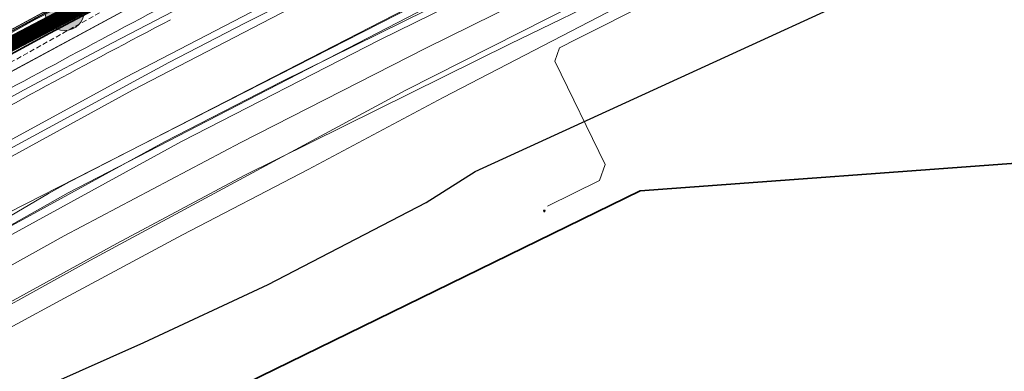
# Model space of a CAD drawing. Header units: metres. Extents: x 163628 to 167855, y 402678 to 405435.
# Tile 92 of 256: x 164349 to 164447, y 403342 to 403377. Entities that reach past the tile are written whole.
import ezdxf

# ---------------------------------------------------------------- set-up
doc = ezdxf.new("R2010")
doc.units = ezdxf.units.M
doc.linetypes.add('DASHED2', pattern=[0.375, 0.25, -0.125])
doc.layers.get('0').update_dxf_attribs({"lineweight": 25})
for name, color, linetype, lineweight in [('B-WE-KW-KUNSTWERK_DUIKER-G', 252, 'Continuous', 18), ('X-CA190022.004-UO-BGT_Ondergrond$0$GE_244_Taludlijn_Lijn_GEM', 253, 'Continuous', 9), ('X-CA190022.004-UO-BGT_Ondergrond$0$GE_251_SPRTrein_as_Lijn_GEM', 253, 'Continuous', 9), ('X-CA190022.004-UO-BGT_Ondergrond$0$GE_316_WGDFietspad_Vlak_GEM', 253, 'Continuous', 9), ('X-CA190022.004-UO-BGT_Ondergrond$0$GE_367_OWGBerm_groenvoorziening_grasenk_GEM', 253, 'Continuous', 9), ('X-CA190022.004-UO-BGT_Ondergrond$0$GE_401_OTDErf_Vlak_GEM', 253, 'Continuous', 9), ('X-CA190022.004-UO-BGT_Ondergrond$0$GE_421_OTDHalfverhard_gravel_Vlak_GEM', 253, 'Continuous', 9), ('X-CA190022.004-UO-BGT_Ondergrond$0$GE_504_WTDWaterloop_sloot_Vlak_GEM', 253, 'Continuous', 9), ('X-CA190022.004-UO-BGT_Ondergrond$0$GE_541_OWTOever_slootkant_Vlak_GEM', 253, 'Continuous', 9), ('X-CA190022.004-UO-BGT_Ondergrond$0$GE_601_PNDgrondvlakpand_Vlak_MV_GEM', 34, 'Continuous', 35), ('X-CA190022.004-UO-DWM_Snelfietsroute$0$B-WE-VH-KANTVERHARDING-G', 125, 'Continuous', 25), ('X-CA190022.004-UO-DWM_Snelfietsroute$0$N-WE-GW-BERM-G', 125, 'Continuous', 25), ('X-CA190022.004-UO-DWM_Snelfietsroute$0$N-WE-VW-MARKERING_LANGS_STREEP_DOORGETROKKEN_010-G', 125, 'Continuous', 25), ('X-CA190022.004-UO-GZM_Werkgrens_v0.1$0$N-WE-KG-GRENS_SYSTEEMGRENS-G', 7, 'X-CA190022.004-UO-GZM_Werkgrens_v0.1$0$KG-OG', 35), ('X-CA190022.004-UO-KAD_Percelen$0$B-WE-KG-GRENS_PERCEEL-GV', 150, 'Continuous', 9), ('X-CA190022.004-UO-WHM_Riolering gemeente - drukleidingen_v0.1$0$Riool_onder_druk_pvc_leidingen_400_hgml', 214, 'X-CA190022.004-UO-WHM_Riolering gemeente - drukleidingen_v0.1$0$1-200 PERSLEIDING', 25)]:
    doc.layers.add(name, color=color, linetype=linetype, lineweight=lineweight)
doc.layers.add('X-CA190022.004-UO-DWM_Beplanting$0$B-WE-GR-BOOM-S AFKOMSTIG UIT BOMENBESTAND GEMEENTE', color=252, linetype='Continuous')
doc.layers.add('X-CA190022.004-UO-DWM_Beplanting$0$N-GV-GR-GRAS-A-200', color=7, linetype='Continuous')
for name, color, linetype, lineweight, transparency in [('X-CA190022.004-UO-KL_Wenstracé_v0.3$0$N-WE-KL-TRACE_WENSTRACE-G 1.5m', 24, 'Continuous', 35, 0.6), ('X-CA190022.004-UO-KLIC$0$B-OI-KL-DATA_KPN_0000546663_VECT_19O042616-G', 42, 'X-CA190022.004-UO-KLIC$0$1-200 TELEFONIE-KPN', 0, 0.25), ('X-CA190022.004-UO-KLIC$0$B-OI-KL-DATA_ZIGGO BV_0000546674_VECT_19O042616-G', 42, 'X-CA190022.004-UO-KLIC$0$1-200 ZIGGO', 0, 0.25), ('X-CA190022.004-UO-KLIC$0$B-WE-KL-ET_LS_HULPSTUK-S', 42, 'X-CA190022.004-UO-KLIC$0$1-200 LAAGSPANNING', 0, 0.25), ('X-CA190022.004-UO-KLIC$0$B-WE-KL-ET_MS-G', 42, 'X-CA190022.004-UO-KLIC$0$1-200 MIDDENSPANNING', 0, 0.25), ('X-CA190022.004-UO-KLIC$0$B-WE-KL-ET_MS_HULPSTUK-S', 42, 'X-CA190022.004-UO-KLIC$0$1-200 MIDDENSPANNING', 0, 0.25)]:
    doc.layers.add(name, color=color, linetype=linetype, lineweight=lineweight, transparency=transparency)
doc.styles.add('X-CA190022.004-UO-KLIC$0$NLCS-ISO', font='NLCS-ISO.ttf')
doc.styles.add('X-CA190022.004-UO-WHM_Riolering gemeente - drukleidingen_v0.1$0$NLCS-ISO', font='NLCS-ISO.ttf')
doc.linetypes.add('X-CA190022.004-UO-GZM_Werkgrens_v0.1$0$KG-OG', pattern='A,5.5,-1.5,[2,NLCS.SHX,S=0.5,R=0,X=0,Y=0],-1.5', length=8.5)
doc.linetypes.add('X-CA190022.004-UO-KLIC$0$1-200 LAAGSPANNING', pattern='A,1.5,-0.6,["LS",X-CA190022.004-UO-KLIC$0$NLCS-ISO,S=0.24,R=0,X=-0.45,Y=-0.12],-0.05', length=2.15)
doc.linetypes.add('X-CA190022.004-UO-KLIC$0$1-200 MIDDENSPANNING', pattern='A,1.5,-0.6,["MS",X-CA190022.004-UO-KLIC$0$NLCS-ISO,S=0.24,R=0,X=-0.5,Y=-0.12],-0.05', length=2.15)
doc.linetypes.add('X-CA190022.004-UO-KLIC$0$1-200 TELEFONIE-KPN', pattern='A,1.5,-0.6,["KPN",X-CA190022.004-UO-KLIC$0$NLCS-ISO,S=0.24,R=0,X=-0.5,Y=-0.12],-0.3', length=2.4)
doc.linetypes.add('X-CA190022.004-UO-KLIC$0$1-200 ZIGGO', pattern='A,1.5,-0.6,["ZIGGO",X-CA190022.004-UO-KLIC$0$NLCS-ISO,S=0.24,R=0,X=-0.5,Y=-0.12],-0.5', length=2.6)
doc.linetypes.add('X-CA190022.004-UO-WHM_Riolering gemeente - drukleidingen_v0.1$0$1-200 PERSLEIDING', pattern='A,1.5,-0.6,["PERS",X-CA190022.004-UO-WHM_Riolering gemeente - drukleidingen_v0.1$0$NLCS-ISO,S=0.24,R=0,X=-0.5,Y=-0.12],-0.65', length=2.75)

# ---------------------------------------------------------------- blocks, each defined once
blk = doc.blocks.new('X-CA190022.004-UO-KLIC$0$SKL-WTB_HULP_TECHNISCH GEBOUW-SO')
at = {"color": 0, "linetype": 'ByBlock', "lineweight": 18}
for points in [[(-2, 1.5), (0, 2), (2, 1.5), (2, 1.18), (-2, 1.18)], [(-1.5, 1.02), (1.5, 1.02), (1.5, -2), (-1.5, -2)]]:
    blk.add_lwpolyline(points, close=True, dxfattribs=at)
at = {"color": 0, "linetype": 'ByBlock', "lineweight": 18, "style": 'X-CA190022.004-UO-KLIC$0$NLCS-ISO', "flags": 1}
for tag, p in [('TYPE', (2.5, 0)), ('OMSCHRIJVING', (2.5, -3)), ('LABEL', (2.5, -1.5))]:
    blk.add_attdef(tag, p, '', height=1, dxfattribs=at)
blk = doc.blocks.new('X-CA190022.004-UO-DWM_Beplanting$0$SGR-BOOM_01-SO')
at = {"linetype": 'ByBlock', "lineweight": 18}
h = blk.add_hatch(color=0, dxfattribs=at)
h.dxf.hatch_style = 1
edge = h.paths.add_edge_path()
edge.add_arc((0, 0), 0.25, 0, 360)
at = {"color": 0, "linetype": 'ByBlock', "lineweight": 18}
for radius in [2, 0.25]:
    blk.add_circle((0, 0), radius, dxfattribs=at)
blk = doc.blocks.new('X-CA190022.004-UO-DWM_Beplanting$0$IMGEOBoom')
at = {"transparency": 33554457}
h = blk.add_hatch(color=256, dxfattribs=at)
h.dxf.hatch_style = 1
edge = h.paths.add_edge_path()
edge.add_arc((0, 0), 100, 0, 360)
edge = h.paths.add_edge_path(flags=17)
edge.add_arc((0, 0), 12.5, 0, 360)
h = blk.add_hatch()
h.set_pattern_fill('ANGLE', color=256)
h.set_pattern_definition([(0, (0, 0), (0, 6.985), [5.08, -1.905]), (90, (0, 0), (-6.985, 4e-16), [5.08, -1.905])])
edge = h.paths.add_edge_path(flags=17)
edge.add_arc((0, 0), 12.5, 0, 360)
at = {"layer": 'X-CA190022.004-UO-DWM_Beplanting$0$N-GV-GR-GRAS-A-200'}
h = blk.add_hatch(color=256, dxfattribs=at)
h.dxf.hatch_style = 1
edge = h.paths.add_edge_path(flags=17)
edge.add_arc((0, 0), 12.5, 0, 360)
at = {"xscale": 50, "yscale": 50, "zscale": 50}
blk.add_blockref('X-CA190022.004-UO-DWM_Beplanting$0$SGR-BOOM_01-SO', (0, 0), dxfattribs=at)

msp = doc.modelspace()

# ---------------------------------------------------------------- linework, layer by layer
at = {"layer": 'B-WE-KW-KUNSTWERK_DUIKER-G', "linetype": 'DASHED2', "ltscale": 2, "flags": 128}
msp.add_lwpolyline([(164318.873, 403356.767), (164357.985, 403378.599)], dxfattribs=at)
at = {"layer": 'X-CA190022.004-UO-BGT_Ondergrond$0$GE_244_Taludlijn_Lijn_GEM'}
msp.add_line((164366.676, 403382.161), (164338.225, 403366.811), dxfattribs=at)
at = {"layer": 'X-CA190022.004-UO-BGT_Ondergrond$0$GE_251_SPRTrein_as_Lijn_GEM'}
for p, q in [((164371.252, 403376.822), (164391.745, 403387.167)), ((164357.934, 403374.849), (164376.138, 403384.314)), ((164375.07, 403379.6), (164359.26, 403371.41)), ((164359.94, 403370.09), (164375.73, 403378.27)), ((164363.56, 403372.856), (164371.252, 403376.822)), ((164349.002, 403370.113), (164357.934, 403374.849)), ((164343.685, 403362.105), (164363.56, 403372.856)), ((164359.26, 403371.41), (164336.9, 403359.22)), ((164334.917, 403362.328), (164349.002, 403370.113)), ((164337.59, 403357.87), (164359.94, 403370.09))]:
    msp.add_line(p, q, dxfattribs=at)
msp.add_arc((164901.043, 402352.322), 1158.634, 117.667392, 119.063343, dxfattribs=at)
at = {"layer": 'X-CA190022.004-UO-BGT_Ondergrond$0$GE_251_SPRTrein_as_Lijn_GEM', "extrusion": (0, 0, -1)}
msp.add_arc((-164901.935, 402350.657), 1159.024, 60.93806, 62.331573, dxfattribs=at)
at = {"layer": 'X-CA190022.004-UO-BGT_Ondergrond$0$GE_316_WGDFietspad_Vlak_GEM', "flags": 128}
msp.add_lwpolyline([(164446.97, 403425.58), (164399.07, 403402.26), (164372.83, 403389.33), (164350.72, 403377.56), (164333.1, 403368.04)], dxfattribs=at)
at = {"layer": 'X-CA190022.004-UO-BGT_Ondergrond$0$GE_367_OWGBerm_groenvoorziening_grasenk_GEM', "flags": 128}
for points in [[(164136.762, 403226.328), (164137.681, 403227.058), (164154.717, 403240.595), (164179.581, 403260.655), (164183.17, 403263.55), (164218.15, 403291.31), (164235.99, 403304.79), (164243.405, 403310.219), (164247.56, 403313.26), (164252.819, 403316.997), (164260.03, 403322.12), (164268.56, 403327.98), (164276.38, 403333.21), (164299.08, 403347.85), (164321.95, 403361.65), (164333.1, 403368.04), (164350.72, 403377.56), (164372.83, 403389.33), (164399.07, 403402.26), (164446.97, 403425.58), (164458.26, 403430.62), (164461.749, 403432.244), (164473.316, 403437.484)], [(164453.447, 403426.482), (164418.343, 403407.883), (164405.774, 403401.616), (164393.255, 403395.423), (164379.112, 403388.334), (164366.676, 403382.161), (164338.225, 403366.811), (164327.291, 403360.547), (164306.875, 403348.529), (164295.285, 403341.33), (164281.893, 403332.496), (164265.634, 403321.347), (164239.848, 403303.124), (164224.258, 403291.345), (164208.266, 403279.037), (164194.822, 403268.535), (164179.256, 403255.889), (164165.951, 403244.025), (164160.088, 403238.658), (164155.081, 403234.074), (164150.561, 403230.11), (164146.709, 403226.642), (164139.364, 403219.716), (164136.597, 403223.292)]]:
    msp.add_lwpolyline(points, dxfattribs=at)
at = {"layer": 'X-CA190022.004-UO-BGT_Ondergrond$0$GE_401_OTDErf_Vlak_GEM', "flags": 128}
for points in [[(164339.738, 403342.06), (164352.683, 403349.048), (164364.941, 403355.617), (164377.549, 403362.178), (164391.056, 403369.382), (164407.491, 403377.871), (164427.97, 403388.858), (164441.975, 403395.917), (164452.283, 403401.37), (164453.126, 403403.335), (164455.882, 403405.808), (164461.191, 403409.172), (164471.709, 403413.607), (164476.252, 403415.868), (164480.879, 403417.646)], [(164459.34, 403244.36), (164458.98, 403249.35), (164451.064, 403357.976), (164450.697, 403362.962), (164410.791, 403360.027), (164331.744, 403321.501), (164292.812, 403296.784), (164225.762, 403249.94), (164227.415, 403227.365)]]:
    msp.add_lwpolyline(points, dxfattribs=at)
at = {"layer": 'X-CA190022.004-UO-BGT_Ondergrond$0$GE_421_OTDHalfverhard_gravel_Vlak_GEM', "flags": 128}
for points in [[(164165.951, 403244.025), (164179.256, 403255.889), (164194.822, 403268.535), (164208.266, 403279.037), (164224.258, 403291.345), (164239.848, 403303.124), (164265.634, 403321.347), (164281.893, 403332.496), (164295.285, 403341.33), (164306.875, 403348.529), (164327.291, 403360.547), (164338.225, 403366.811), (164366.676, 403382.161), (164379.112, 403388.334), (164393.255, 403395.423), (164405.774, 403401.616), (164418.343, 403407.883), (164453.447, 403426.482), (164456.675, 403428.038), (164465.477, 403431.918), (164467.948, 403432.656), (164471.335, 403432.326), (164477.915, 403429.509), (164481.182, 403421.899)], [(164404.334, 403384.783), (164384.642, 403375.1), (164364.838, 403364.953), (164342.639, 403352.83), (164330.106, 403346.329), (164315.411, 403337.796), (164302.589, 403329.694), (164285.963, 403319.072), (164259.141, 403300.844), (164240.695, 403287.173), (164226.591, 403277.023), (164223.622, 403274.491), (164224.049, 403271.077), (164224.138, 403270.362), (164225.375, 403268.806), (164226.075, 403268.805), (164227.824, 403268.802), (164227.882, 403268.47), (164227.888, 403268.434), (164227.015, 403267.798), (164221.145, 403263.518), (164216.401, 403260.06), (164212.253, 403256.524), (164173.052, 403207.658)]]:
    msp.add_lwpolyline(points, dxfattribs=at)
at = {"layer": 'X-CA190022.004-UO-BGT_Ondergrond$0$GE_504_WTDWaterloop_sloot_Vlak_GEM', "flags": 128}
for points in [[(164329.572, 403342.458), (164353.085, 403355.54), (164370.775, 403364.872), (164389.322, 403374.292), (164407.628, 403383.327), (164425.126, 403392.066), (164436.189, 403397.516), (164440.108, 403399.462), (164441.025, 403397.721), (164431.907, 403393.079), (164418.83, 403386.562), (164404.407, 403378.75), (164387.325, 403370.106)], [(164387.325, 403370.106), (164355.733, 403353.081), (164340.757, 403344.812)]]:
    msp.add_lwpolyline(points, dxfattribs=at)
at = {"layer": 'X-CA190022.004-UO-BGT_Ondergrond$0$GE_541_OWTOever_slootkant_Vlak_GEM', "flags": 128}
for points in [[(164342.639, 403352.83), (164364.838, 403364.953), (164384.642, 403375.1), (164404.334, 403384.783), (164435.646, 403400.325), (164438.845, 403401.859), (164440.108, 403399.462), (164436.189, 403397.516), (164425.126, 403392.066), (164407.628, 403383.327), (164389.322, 403374.292), (164370.775, 403364.872), (164353.085, 403355.54), (164329.572, 403342.458)], [(164340.757, 403344.812), (164355.733, 403353.081), (164387.325, 403370.106), (164404.407, 403378.75), (164418.83, 403386.562), (164431.907, 403393.079), (164441.025, 403397.721), (164441.975, 403395.917)], [(164441.975, 403395.917), (164427.97, 403388.858), (164407.491, 403377.871), (164391.056, 403369.382), (164377.549, 403362.178), (164364.941, 403355.617), (164352.683, 403349.048), (164339.738, 403342.06)]]:
    msp.add_lwpolyline(points, dxfattribs=at)
at = {"layer": 'X-CA190022.004-UO-BGT_Ondergrond$0$GE_601_PNDgrondvlakpand_Vlak_MV_GEM', "flags": 128}
msp.add_lwpolyline([(164451.064, 403357.976), (164458.98, 403249.35), (164459.34, 403244.36), (164453.748, 403243.95), (164453.34, 403243.92), (164337.868, 403235.458), (164335.639, 403265.866), (164304.86, 403263.604), (164305.46, 403255.426), (164303.66, 403253.318), (164305.028, 403234.668), (164297.717, 403234.125), (164297.797, 403232.527), (164272.587, 403230.678), (164261.787, 403229.886), (164227.415, 403227.365), (164225.762, 403249.94), (164292.812, 403296.784), (164331.744, 403321.501), (164410.791, 403360.027), (164450.697, 403362.962), (164451.064, 403357.976)], dxfattribs=at)
at = {"layer": 'X-CA190022.004-UO-DWM_Snelfietsroute$0$B-WE-VH-KANTVERHARDING-G', "flags": 128}
msp.add_lwpolyline([(164201.986, 403278.39, -0.009585), (164204.884, 403280.782), (164218.15, 403291.31), (164235.99, 403304.79), (164243.405, 403310.219), (164247.56, 403313.26), (164252.819, 403316.997), (164260.03, 403322.12), (164268.56, 403327.98), (164276.38, 403333.21), (164299.08, 403347.85), (164321.95, 403361.65), (164333.1, 403368.04), (164350.72, 403377.56), (164372.83, 403389.33), (164399.07, 403402.26), (164428.407, 403416.543)], format="xyb", dxfattribs=at)
at = {"layer": 'X-CA190022.004-UO-DWM_Snelfietsroute$0$N-WE-GW-BERM-G', "flags": 128}
msp.add_lwpolyline([(164202.941, 403277.234, -0.009659), (164205.816, 403279.607), (164219.068, 403290.124), (164236.885, 403303.586), (164244.291, 403309.009), (164248.437, 403312.043), (164253.688, 403315.774), (164260.889, 403320.89), (164269.402, 403326.738), (164277.203, 403331.956), (164299.874, 403346.577), (164322.71, 403360.357), (164333.83, 403366.729), (164351.429, 403376.238), (164373.514, 403387.995), (164399.73, 403400.913), (164429.166, 403415.242)], format="xyb", dxfattribs=at)
at = {"layer": 'X-CA190022.004-UO-DWM_Snelfietsroute$0$N-WE-VW-MARKERING_LANGS_STREEP_DOORGETROKKEN_010-G', "const_width": 0.1, "flags": 128}
msp.add_lwpolyline([(164428.327, 403416.67), (164399.004, 403402.395), (164372.762, 403389.464), (164350.649, 403377.692), (164333.027, 403368.171), (164321.874, 403361.779), (164299.001, 403347.977), (164276.298, 403333.335), (164268.476, 403328.104), (164259.944, 403322.243), (164252.732, 403317.119), (164247.472, 403313.382), (164243.316, 403310.34), (164235.9, 403304.91), (164218.058, 403291.429), (164201.823, 403278.545)], dxfattribs=at)
at = {"layer": 'X-CA190022.004-UO-GZM_Werkgrens_v0.1$0$N-WE-KG-GRENS_SYSTEEMGRENS-G', "ltscale": 0.2, "flags": 128}
msp.add_lwpolyline([(164202.447, 403276.261, -0.007014), (164204.684, 403278.194), (164207.732, 403280.631), (164216.351, 403287.471), (164219.004, 403289.434), (164219.375, 403289.729), (164237.184, 403303.185), (164244.587, 403308.605), (164248.73, 403311.638), (164253.977, 403315.367), (164261.175, 403320.48), (164269.682, 403326.324), (164277.478, 403331.538), (164300.139, 403346.153), (164322.964, 403359.926), (164334.073, 403366.292), (164351.665, 403375.797), (164373.742, 403387.55), (164399.95, 403400.464), (164429.28, 403414.743), (164430.124, 403415.141), (164430.948, 403415.506), (164431.777, 403415.846), (164432.615, 403416.161), (164433.462, 403416.453), (164434.316, 403416.72), (164435.176, 403416.962), (164436.043, 403417.179), (164436.306, 403417.259, -0.099821), (164451.982, 403417.179, 0.131087), (164471.53, 403420.948), (164482.533, 403426.243), (164490.693, 403418.8), (164492.586, 403419.707), (164495.404, 403416.53, -0.0101), (164498.074, 403413.536), (164499.385, 403412.005), (164502.276, 403408.653), (164509.274, 403412.948), (164511.768, 403416.461), (164509.186, 403420.201, -0.175036), (164509.321, 403422.135, -0.180129), (164510.517, 403423.431), (164518.825, 403427.315), (164545.03, 403439.927), (164571.695, 403452.754), (164577.955, 403456.064), (164591.472, 403464.142), (164595.446, 403466.159), (164599.431, 403468.182), (164600.854, 403468.863), (164605.94, 403471.242), (164622.016, 403477.758), (164627.273, 403479.889), (164631.947, 403481.905), (164633.267, 403482.539, 0.084778), (164642.609, 403485.38), (164759.332, 403541.386), (164770.974, 403544.815), (164773.272, 403545.397), (164787.887, 403542.29), (164789.899, 403542.38), (164793.252, 403543.048), (164800.24, 403546.814), (164803.671, 403549.366), (164804.774, 403550.36), (164806.983, 403547.387), (164807.907, 403546.199), (164811.87, 403549.281), (164810.953, 403550.46), (164809.512, 403552.406), (164808.343, 403553.575), (164810.024, 403555.089), (164807.827, 403558.012), (164809.834, 403559.516, 0.087199), (164816.707, 403566.833, -0.136189), (164825.151, 403574.239), (164897.952, 403609.34), (164931.093, 403625.32), (165054.784, 403684.96), (165123.155, 403717.926), (165148.566, 403730.033), (165175.654, 403740.478), (165188.146, 403744.824), (165187.632, 403748.092), (165185.258, 403754.932), (165180.038, 403753.689, 0.027846), (165177.051, 403752.466), (165119.698, 403725.141), (165051.309, 403692.167), (164927.618, 403632.527), (164894.477, 403616.547), (164821.676, 403581.445, 0.136189), (164810.016, 403571.218, -0.087199), (164805.039, 403565.919), (164803.02, 403564.408), (164799.415, 403569.204), (164798.615, 403568.604), (164797.815, 403568.006), (164797.216, 403568.806), (164793.371, 403565.926), (164793.97, 403565.126), (164792.376, 403563.932), (164795.885, 403559.064, -0.201548), (164780.097, 403554.057, 0.075656), (164771.169, 403553.982, -0.009755), (164764.075, 403552.536), (164754.286, 403547.799), (164747.474, 403544.606), (164708.34, 403525.583), (164686.218, 403515.365), (164675.148, 403509.865), (164663.524, 403504.258), (164644.327, 403495.071), (164639.493, 403492.723), (164638.201, 403492.127, -0.201818), (164621.846, 403491.8, 0.209498), (164598.58, 403490.973), (164556.157, 403470.566), (164536.299, 403461.008), (164516.318, 403451.408), (164508.232, 403447.512), (164500.187, 403443.642), (164497.203, 403443.008), (164495.09, 403442.274, 0.130794), (164492.913, 403444.811), (164488.435, 403447.885), (164494.899, 403449.835), (164490.315, 403452.233), (164484.484, 403450.597, -0.076427), (164479.748, 403454.723), (164478.799, 403455.857), (164474.918, 403452.962), (164457.343, 403473.566), (164451.257, 403468.374), (164465.519, 403451.653, -0.484297), (164464.817, 403448.113), (164461.416, 403446.394), (164463.893, 403441.77), (164464.916, 403439.614), (164433.017, 403424.683, 0.05166), (164425.3, 403421.703), (164396.431, 403407.648), (164370.094, 403394.67), (164347.884, 403382.848), (164330.182, 403373.283), (164318.908, 403366.822), (164295.903, 403352.941), (164273.086, 403338.225), (164265.193, 403332.947), (164256.594, 403327.039), (164249.344, 403321.888), (164244.05, 403318.127), (164239.86, 403315.06), (164232.409, 403309.604), (164214.476, 403296.054), (164201.289, 403285.589, 0.012131), (164197.414, 403282.357)], format="xyb", close=True, dxfattribs=at)
at = {"layer": 'X-CA190022.004-UO-KAD_Percelen$0$B-WE-KG-GRENS_PERCEEL-GV', "flags": 128}
for points in [[(164347.324, 403375.205), (164360.621, 403382.207), (164387.566, 403395.736), (164459.04, 403430.474), (164469.708, 403435.65), (164464.658, 403441.585), (164461.223, 403440.276), (164450.635, 403435.456), (164443.895, 403432.527), (164395.494, 403408.832), (164393.545, 403407.844), (164337.189, 403378.787)], [(164343.747, 403354.336), (164363.145, 403364.918), (164374.895, 403370.972), (164408.841, 403387.712), (164466.349, 403415.367), (164460.276, 403427.915), (164459.04, 403430.474), (164387.566, 403395.736), (164360.621, 403382.207), (164347.324, 403375.205)], [(164345.274, 403347.596), (164358.377, 403354.762), (164371.136, 403361.559), (164397.764, 403374.75), (164420.417, 403385.713), (164439.743, 403395.067), (164439.548, 403397.62), (164455.428, 403404.573), (164468.748, 403410.406), (164466.349, 403415.367), (164408.841, 403387.712), (164374.895, 403370.972), (164363.145, 403364.918), (164343.747, 403354.336)]]:
    msp.add_lwpolyline(points, dxfattribs=at)
msp.add_lwpolyline([(164467.899, 403234.987), (164456.621, 403388.359), (164455.852, 403398.81), (164455.428, 403404.573), (164439.548, 403397.62), (164439.743, 403395.067), (164420.417, 403385.713), (164397.764, 403374.75), (164371.136, 403361.559), (164358.377, 403354.762), (164345.274, 403347.596), (164327.091, 403336.771), (164317.093, 403330.96), (164302.186, 403321.636), (164284.985, 403310.301), (164267.784, 403298.445), (164251.857, 403287.067), (164235.818, 403275.048), (164214.13, 403258.511), (164217.745, 403216.986), (164299.737, 403222.886)], close=True, dxfattribs=at)
at = {"layer": 'X-CA190022.004-UO-KL_Wenstracé_v0.3$0$N-WE-KL-TRACE_WENSTRACE-G 1.5m', "lineweight": 18, "ltscale": 0.2, "const_width": 1.5}
for points in [[(164198.985, 403282.025, -0.007378), (164201.4, 403284.039, -0.059508), (164393.732, 403404.994, 0.004627), (164426.386, 403420.839, -0.157573), (164449.348, 403424.273, 0.154381), (164468.603, 403427.03), (164478.772, 403431.925)], [(164202.488, 403277.783, -0.007644), (164204.86, 403279.763, -0.059508), (164396.088, 403400.024, 0.004627), (164428.833, 403415.914, -0.157573), (164448.449, 403418.847, 0.154381), (164470.988, 403422.074), (164483.38, 403428.039)]]:
    msp.add_lwpolyline(points, format="xyb", dxfattribs=at)
at = {"layer": 'X-CA190022.004-UO-KLIC$0$B-OI-KL-DATA_KPN_0000546663_VECT_19O042616-G', "flags": 128}
msp.add_lwpolyline([(164486.833, 403425.5), (164401.167, 403384.5), (164393.5, 403380.5), (164353.5, 403359.833), (164345.167, 403355.167), (164313.167, 403336.833), (164308.5, 403333.833), (164282.833, 403316.833), (164277.833, 403313.167), (164255.833, 403298.167), (164245.833, 403290.833), (164228.833, 403278.833), (164227.833, 403277.833), (164218.5, 403270.167), (164215.833, 403267.5), (164202.5, 403255.167), (164202.5, 403254.5), (164200.833, 403252.833), (164200.167, 403252.833), (164195.5, 403248.167), (164190.167, 403242.167)], dxfattribs=at)
at = {"layer": 'X-CA190022.004-UO-KLIC$0$B-OI-KL-DATA_ZIGGO BV_0000546674_VECT_19O042616-G', "flags": 128}
msp.add_lwpolyline([(164461.833, 403445.5), (164464.833, 403439.167), (164459.167, 403436.167), (164460.833, 403430.5), (164460.5, 403430.167), (164459.167, 403428.5), (164449.167, 403424.5), (164441.833, 403420.833), (164380.833, 403390.167), (164379.5, 403389.833), (164373.167, 403388.833), (164350.167, 403377.167), (164341.167, 403372.167), (164297.833, 403346.833), (164253.5, 403317.5), (164233.167, 403302.5), (164206.167, 403281.5), (164177.167, 403258.5), (164172.833, 403255.5), (164159.167, 403246.5), (164155.833, 403244.833), (164139.167, 403236.833)], dxfattribs=at)
at = {"layer": 'X-CA190022.004-UO-KLIC$0$B-WE-KL-ET_MS-G', "linetype": 'X-CA190022.004-UO-KLIC$0$1-200 MIDDENSPANNING'}
for points in [[(164674.16, 403516.92), (164639.702, 403499.936), (164633.588, 403497.02), (164582.738, 403472.83), (164550.71, 403457.544), (164520.422, 403443.089), (164518.56, 403442.2), (164503.135, 403434.725), (164502.955, 403434.638), (164502.209, 403434.277), (164501.149, 403433.763), (164500.722, 403433.556), (164499.343, 403432.887), (164493.86, 403430.49), (164490.343, 403428.585), (164489.876, 403428.332), (164486.4, 403426.45), (164421.96, 403395.77), (164340.698, 403354.401), (164292.035, 403324.574), (164283.02, 403318.59), (164279.38, 403316.35)], [(164674.16, 403516.92), (164639.702, 403499.936), (164633.588, 403497.02), (164582.738, 403472.83), (164550.71, 403457.544), (164520.422, 403443.089), (164518.56, 403442.2), (164503.135, 403434.725), (164502.955, 403434.638), (164502.209, 403434.277), (164501.149, 403433.763), (164500.722, 403433.556), (164499.343, 403432.887), (164493.86, 403430.49), (164490.343, 403428.585), (164489.876, 403428.332), (164486.4, 403426.45), (164421.96, 403395.77), (164340.698, 403354.401), (164292.035, 403324.574)], [(164187.726, 403239.399), (164195.998, 403249.969), (164279.38, 403316.35), (164283.02, 403318.59), (164292.035, 403324.574), (164340.698, 403354.401), (164421.96, 403395.77), (164486.4, 403426.45), (164489.876, 403428.332), (164490.343, 403428.585), (164493.86, 403430.49), (164499.343, 403432.887), (164500.722, 403433.556), (164501.149, 403433.763), (164502.209, 403434.277), (164502.955, 403434.638), (164503.135, 403434.725), (164518.56, 403442.2), (164520.422, 403443.089)], [(164187.726, 403239.399), (164195.998, 403249.969), (164279.38, 403316.35), (164283.02, 403318.59), (164292.035, 403324.574), (164340.698, 403354.401), (164421.96, 403395.77), (164486.4, 403426.45), (164489.876, 403428.332), (164490.343, 403428.585), (164493.86, 403430.49), (164499.343, 403432.887), (164500.722, 403433.556), (164501.149, 403433.763), (164502.209, 403434.277), (164502.955, 403434.638), (164503.135, 403434.725), (164518.56, 403442.2)], [(164463.848, 403415.179), (164443.109, 403404.97), (164440.946, 403403.928), (164397.948, 403383.667), (164395.795, 403382.607), (164353.633, 403360.937), (164351.532, 403359.779), (164310.652, 403335.725)], [(164401.518, 403358.511), (164406.731, 403361.052), (164407.284, 403362.657), (164402.246, 403372.995), (164402.708, 403374.331), (164404.499, 403375.218), (164448.179, 403397.169), (164470.571, 403408.429), (164470.625, 403408.456)], [(164401.518, 403358.511), (164406.731, 403361.052), (164407.284, 403362.657), (164402.246, 403372.995), (164402.708, 403374.331), (164404.499, 403375.218), (164448.179, 403397.169)]]:
    msp.add_lwpolyline(points, dxfattribs=at)
at = {"layer": 'X-CA190022.004-UO-WHM_Riolering gemeente - drukleidingen_v0.1$0$Riool_onder_druk_pvc_leidingen_400_hgml', "flags": 128}
msp.add_lwpolyline([(164042.416, 403051.52), (164054.784, 403065.6), (164057.152, 403068.608), (164073.04, 403088.384), (164083.152, 403108.128), (164084.848, 403116.544), (164085.328, 403121.44), (164086.592, 403128.224), (164088.224, 403135.392), (164104.832, 403154.336), (164123.12, 403173.696), (164137.664, 403189.056), (164142.704, 403192.768), (164144.784, 403193.152), (164147.808, 403192.352), (164154.912, 403188.864), (164160.08, 403186.624), (164166.336, 403183.808), (164174.864, 403200.896), (164186.784, 403216.512), (164191.792, 403223.168), (164196.592, 403229.024), (164201.536, 403234.88), (164209.936, 403243.584), (164220.448, 403253.248), (164237.568, 403266.592), (164267.664, 403287.584), (164280.048, 403296.288), (164290.352, 403303.456), (164312.336, 403317.408), (164326.624, 403326.688), (164344.784, 403337.632), (164361.072, 403344.864), (164373.536, 403350.656), (164389.344, 403358.848), (164394.256, 403361.952), (164457.408, 403390.88), (164481.408, 403401.856), (164488.976, 403412.864), (164490.976, 403415.808), (164492.48, 403417.088), (164495.52, 403418.592), (164503.904, 403422.688)], dxfattribs=at)

# ---------------------------------------------------------------- block references
at = {"layer": 'X-CA190022.004-UO-DWM_Beplanting$0$B-WE-GR-BOOM-S AFKOMSTIG UIT BOMENBESTAND GEMEENTE', "xscale": 0.02, "yscale": 0.02, "zscale": 0.02}
msp.add_blockref('X-CA190022.004-UO-DWM_Beplanting$0$IMGEOBoom', (164353.13, 403378.067), dxfattribs=at)
at = {"layer": 'X-CA190022.004-UO-KLIC$0$B-WE-KL-ET_LS_HULPSTUK-S', "xscale": 0.04, "yscale": 0.04, "zscale": 0.2}
msp.add_blockref('X-CA190022.004-UO-KLIC$0$SKL-WTB_HULP_TECHNISCH GEBOUW-SO', (164401.2, 403358.023), dxfattribs=at)
at = {"layer": 'X-CA190022.004-UO-KLIC$0$B-WE-KL-ET_MS_HULPSTUK-S', "xscale": 0.04, "yscale": 0.04, "zscale": 0.2}
msp.add_blockref('X-CA190022.004-UO-KLIC$0$SKL-WTB_HULP_TECHNISCH GEBOUW-SO', (164401.2, 403358.023), dxfattribs=at)

doc.saveas('drawing.dxf')
